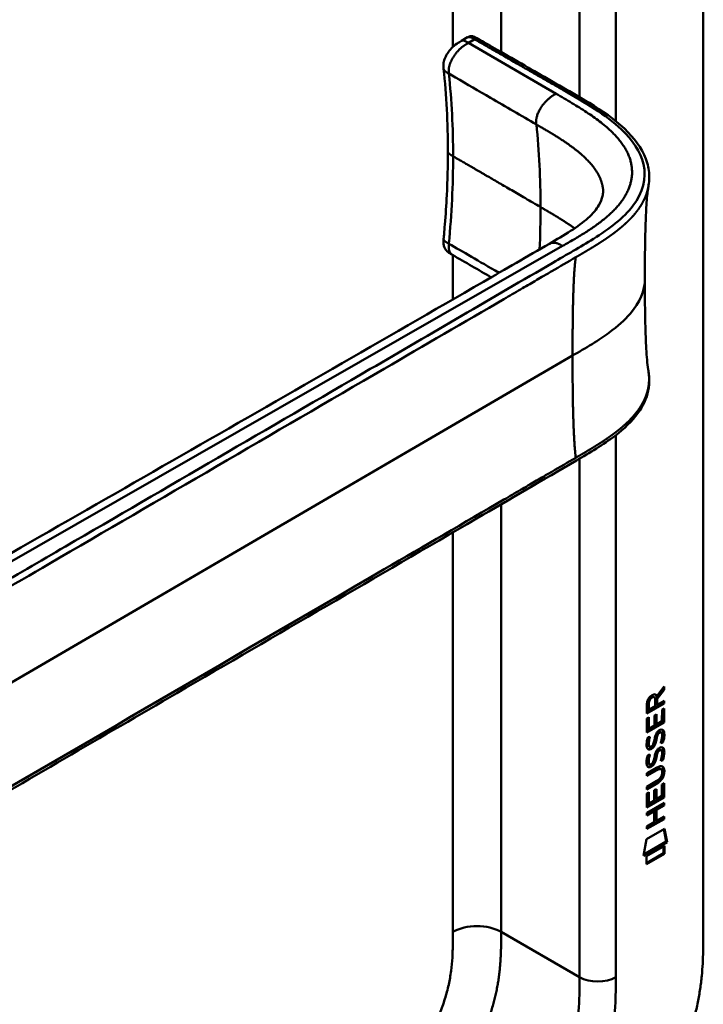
# Model space of a CAD drawing. Header units: millimetres. Extents: x 20 to 833, y 20 to 574.
# Tile 6 of 15: x 405 to 437, y 151 to 197. Entities that reach past the tile are written whole.
import ezdxf

# ---------------------------------------------------------------- set-up
doc = ezdxf.new("R2010")
doc.units = ezdxf.units.MM
doc.header["$LTSCALE"] = 2
doc.layers.add('Sichtbare Kanten(DIN)', color=7, linetype='Continuous', lineweight=50)
doc.layers.add('Sichtbare tangentiale Kanten(DIN)', color=7, linetype='Continuous', lineweight=50)

msp = doc.modelspace()

# ---------------------------------------------------------------- linework, layer by layer
at = {"layer": 'Sichtbare Kanten(DIN)'}
for p, q in [((437.082, 216.647), (437.082, 154.125)), ((425.754, 195.981), (426.036, 196.144)), ((425.754, 195.981), (425.754, 195.981)), ((424.91, 194.67), (424.91, 194.67)), ((425.111, 190.798), (425.111, 190.798)), ((425.327, 185.946), (425.327, 185.946)), ((428.313, 184.209), (428.313, 184.21)), ((434.865, 165.276), (434.908, 165.251)), ((435.203, 165.587), (434.88, 165.154)), ((434.908, 165.251), (435.246, 165.704)), ((435.246, 165.563), (434.923, 165.129)), ((435.203, 165.647), (435.203, 165.587)), ((435.203, 165.587), (435.246, 165.563)), ((435.246, 165.704), (435.246, 165.563)), ((435.203, 164.938), (434.437, 164.496)), ((435.245, 164.913), (434.437, 164.447)), ((434.437, 164.447), (434.438, 164.876)), ((434.494, 164.943), (434.493, 164.653)), ((434.536, 164.919), (434.536, 164.629)), ((434.536, 164.629), (434.824, 164.795)), ((434.738, 165.239), (434.781, 165.214)), ((434.824, 164.795), (434.824, 165.085)), ((434.88, 165.154), (434.88, 164.876)), ((434.88, 165.154), (434.923, 165.129)), ((434.88, 164.876), (434.923, 164.852)), ((434.923, 165.129), (434.923, 164.852)), ((434.923, 164.852), (435.245, 165.038)), ((435.203, 165.013), (435.203, 164.938)), ((435.203, 164.938), (435.245, 164.913)), ((435.245, 165.038), (435.245, 164.913)), ((434.493, 164.653), (434.536, 164.629)), ((434.788, 164.354), (434.887, 164.41)), ((434.788, 163.881), (434.788, 164.354)), ((434.844, 164.386), (434.844, 163.962)), ((434.887, 164.41), (434.887, 163.938)), ((435.146, 164.087), (435.147, 164.626)), ((435.147, 164.626), (435.245, 164.682)), ((435.203, 164.658), (435.202, 164.045)), ((435.245, 164.682), (435.245, 164.021)), ((434.436, 163.555), (434.437, 164.21)), ((435.202, 164.045), (434.436, 163.604)), ((435.245, 164.021), (434.436, 163.555)), ((434.437, 164.21), (434.535, 164.267)), ((434.493, 164.242), (434.492, 163.759)), ((434.535, 164.267), (434.535, 163.735)), ((434.535, 163.735), (434.788, 163.881)), ((434.844, 163.962), (434.887, 163.938)), ((434.887, 163.938), (435.146, 164.087)), ((435.202, 164.045), (435.245, 164.021)), ((434.492, 163.759), (434.535, 163.735)), ((434.908, 163.486), (434.95, 163.462)), ((434.988, 163.571), (434.985, 163.569)), ((434.988, 163.571), (435.03, 163.546)), ((435.03, 163.546), (435.027, 163.544)), ((435.068, 163.578), (435.11, 163.553)), ((434.485, 163.33), (434.581, 163.353)), ((434.498, 162.952), (434.5, 162.947)), ((434.734, 163.007), (434.737, 163.014)), ((434.842, 163.244), (434.884, 163.219)), ((434.855, 163.317), (434.898, 163.292)), ((435.147, 163.117), (435.189, 163.093)), ((434.484, 162.498), (434.58, 162.521)), ((434.526, 162.918), (434.568, 162.893)), ((434.54, 162.927), (434.542, 162.923)), ((434.855, 162.485), (434.897, 162.46)), ((434.907, 162.654), (434.95, 162.629)), ((434.987, 162.739), (434.984, 162.737)), ((434.987, 162.739), (435.03, 162.714)), ((435.03, 162.714), (435.026, 162.712)), ((435.067, 162.746), (435.109, 162.721)), ((434.497, 162.12), (434.499, 162.115)), ((434.525, 162.086), (434.567, 162.061)), ((434.54, 162.095), (434.542, 162.091)), ((434.733, 162.175), (434.736, 162.182)), ((434.841, 162.412), (434.883, 162.387)), ((435.146, 162.285), (435.188, 162.26)), ((434.435, 161.643), (434.9, 161.912)), ((434.865, 161.817), (434.435, 161.569)), ((434.907, 161.792), (434.435, 161.52)), ((434.435, 161.52), (434.435, 161.643)), ((435.059, 161.857), (435.101, 161.833)), ((435.156, 161.68), (435.156, 161.683)), ((434.858, 161.181), (434.434, 160.937)), ((434.9, 161.156), (434.434, 160.888)), ((434.435, 161.011), (434.907, 161.283)), ((435.144, 161.117), (435.243, 161.174)), ((435.144, 160.579), (435.144, 161.117)), ((435.2, 161.15), (435.2, 160.537)), ((435.243, 161.174), (435.242, 160.513)), ((434.434, 160.888), (434.435, 161.011)), ((434.434, 160.701), (434.533, 160.758)), ((434.434, 160.047), (434.434, 160.701)), ((434.49, 160.734), (434.49, 160.251)), ((434.533, 160.758), (434.533, 160.227)), ((434.786, 160.845), (434.884, 160.902)), ((434.786, 160.373), (434.786, 160.845)), ((434.842, 160.878), (434.842, 160.454)), ((434.884, 160.902), (434.884, 160.429)), ((434.433, 159.787), (435.242, 160.253)), ((435.2, 160.537), (434.434, 160.096)), ((435.242, 160.513), (434.434, 160.047)), ((434.49, 160.251), (434.533, 160.227)), ((434.533, 160.227), (434.786, 160.373)), ((434.842, 160.454), (434.884, 160.429)), ((434.884, 160.429), (435.144, 160.579)), ((435.199, 160.229), (435.199, 160.155)), ((435.2, 160.537), (435.242, 160.513)), ((435.242, 160.253), (435.242, 160.13)), ((434.742, 159.891), (434.433, 159.713)), ((434.785, 159.867), (434.433, 159.664)), ((434.433, 159.664), (434.433, 159.787)), ((434.742, 159.891), (434.785, 159.867)), ((434.784, 159.358), (434.785, 159.867)), ((435.199, 160.155), (434.843, 159.949)), ((434.843, 159.949), (434.843, 159.44)), ((434.843, 159.949), (434.886, 159.925)), ((434.886, 159.925), (434.885, 159.416)), ((435.242, 160.13), (434.886, 159.925)), ((435.199, 160.155), (435.242, 160.13)), ((435.199, 159.522), (434.433, 159.081)), ((435.241, 159.498), (434.433, 159.032)), ((434.433, 159.155), (434.784, 159.358)), ((434.843, 159.44), (434.885, 159.416)), ((434.885, 159.416), (435.241, 159.621)), ((435.199, 159.597), (435.199, 159.522)), ((435.199, 159.522), (435.241, 159.498)), ((435.241, 159.621), (435.241, 159.498)), ((434.412, 158.548), (435.263, 159.039)), ((434.433, 159.032), (434.433, 159.155)), ((435.229, 159.019), (435.348, 158.44)), ((435.263, 159.039), (435.39, 158.415)), ((434.283, 157.777), (434.412, 158.548)), ((435.39, 158.415), (434.283, 157.777)), ((435.348, 158.44), (434.292, 157.831)), ((435.348, 158.44), (435.39, 158.415)), ((435.218, 157.899), (434.412, 157.434)), ((435.26, 157.874), (434.412, 157.385)), ((434.413, 157.759), (435.26, 158.247)), ((435.218, 158.223), (435.218, 157.899)), ((435.218, 157.899), (435.26, 157.874)), ((435.26, 158.247), (435.26, 157.874)), ((434.412, 157.385), (434.413, 157.759))]:
    msp.add_line(p, q, dxfattribs=at)
for centre, major_axis, ratio, start_param, end_param in [((434.475, 164.605), (-0.368, -0.732), 0.34929, 2.798951, 3.629759), ((434.433, 164.63), (-0.368, -0.732), 0.34929, 2.798951, 3.03581), ((434.827, 164.883), (-0.175, 0.346), 0.819444, 0.044165, 1.01691), ((434.869, 164.859), (-0.175, 0.346), 0.819444, 0.044165, 1.01691), ((434.801, 162.912), (-0.258, -0.67), 0.280159, 3.097672, 3.459563), ((434.844, 162.888), (-0.258, -0.67), 0.280159, 2.938175, 3.459563), ((434.856, 164.175), (-0.327, -1.256), 0.153171, 6.026615, 6.087575), ((434.709, 163.333), (-0.178, -0.418), 0.325758, 6.002571, 6.243644), ((434.898, 164.15), (-0.327, -1.256), 0.153171, 6.026615, 6.087575), ((434.717, 163.006), (-0.0284, -0.0613), 0.214041, 1.386578, 1.694656), ((434.751, 163.308), (-0.178, -0.418), 0.325758, 6.002571, 6.462865), ((434.801, 162.081), (0.258, 0.669), 0.280374, 6.239236, 6.601395), ((434.844, 162.056), (0.258, 0.669), 0.280374, 6.079702, 6.601395), ((434.88, 163.437), (0.352, 1.35), 0.146604, 2.895407, 2.954548), ((434.71, 162.505), (0.18, 0.422), 0.324198, 2.862775, 3.102561), ((434.922, 163.413), (0.352, 1.35), 0.146604, 2.895407, 2.954548), ((434.753, 162.481), (0.18, 0.422), 0.324198, 2.862775, 3.320606), ((434.717, 162.174), (0.0284, 0.0613), 0.214041, 4.52817, 4.836248), ((433.82, 159.761), (1.355, 2.199), 0.216474, 5.945573, 6.664037), ((433.778, 162.087), (1.388, -0.568), 0.642788, 5.820817, 6.539156), ((433.821, 162.063), (1.388, -0.568), 0.642788, 5.820817, 6.539156), ((428.528, 164.332), (6.595, -2.821), 0.235363, 6.108423, 6.383356), ((433.777, 159.786), (1.355, 2.199), 0.216474, 5.945573, 6.245566)]:
    msp.add_ellipse(centre, major_axis=major_axis, ratio=ratio, start_param=start_param, end_param=end_param, dxfattribs=at)
for points, knots in [([(379.241, 196.106), (380.184, 196.65), (381.127, 197.194), (383.201, 198.392), (384.333, 199.045), (386.822, 200.482), (388.179, 201.266), (391.166, 202.99), (392.795, 203.931), (396.379, 206), (398.335, 207.129), (402.636, 209.612), (404.982, 210.967), (410.143, 213.947), (412.958, 215.572), (417.259, 218.055), (418.746, 218.913), (420.232, 219.772)], [0.000002, 0.000002, 0.000002, 0.000002, 1, 1, 2.2, 2.2, 3.64, 3.64, 5.368, 5.368, 7.4416, 7.4416, 9.92992, 9.92992, 12.915904, 12.915904, 14.492315, 14.492315, 14.492315, 14.492315]), ([(426.04, 196.146), (426.05, 196.152), (426.062, 196.159), (426.088, 196.172), (426.103, 196.179), (426.133, 196.19), (426.149, 196.195), (426.18, 196.201), (426.196, 196.202), (426.23, 196.202), (426.247, 196.2), (426.29, 196.191), (426.315, 196.183), (426.383, 196.156), (426.426, 196.132), (426.578, 196.043), (426.684, 195.983), (427.07, 195.763), (427.345, 195.602), (428.45, 194.971), (429.279, 194.493), (431.357, 193.304), (432.676, 192.591), (433.983, 191.258), (434.308, 190.769), (434.524, 190.02), (434.556, 189.78), (434.546, 189.43), (434.537, 189.33), (434.517, 189.203), (434.515, 189.192), (434.512, 189.176), (434.512, 189.172), (434.51, 189.165), (434.51, 189.161), (434.509, 189.156), (434.508, 189.154), (434.508, 189.151), (434.508, 189.15), (434.507, 189.149), (434.507, 189.148), (434.507, 189.147), (434.507, 189.147), (434.507, 189.146), (434.507, 189.145), (434.507, 189.145), (434.507, 189.145), (434.507, 189.145)], [0.000843, 0.000843, 0.000843, 0.000843, 0.012002, 0.012002, 0.024086, 0.024086, 0.036304, 0.036304, 0.04868, 0.04868, 0.063766, 0.063766, 0.086736, 0.086736, 0.130268, 0.130268, 0.24534, 0.24534, 0.53744, 0.53744, 1.413741, 1.413741, 2.732266, 2.732266, 3.383583, 3.383583, 3.678745, 3.678745, 3.79819, 3.79819, 3.809282, 3.809282, 3.813105, 3.813105, 3.815784, 3.815784, 3.817258, 3.817258, 3.818042, 3.818042, 3.818425, 3.818425, 3.819027, 3.819027, 3.819626, 3.819626, 3.819766, 3.819766, 3.819766, 3.819766]), ([(424.91, 194.67), (424.906, 194.706), (424.902, 194.747), (424.9, 194.843), (424.903, 194.899), (424.925, 195.03), (424.949, 195.107), (425.013, 195.258), (425.054, 195.333), (425.155, 195.485), (425.218, 195.561), (425.363, 195.714), (425.451, 195.788), (425.612, 195.9), (425.687, 195.942), (425.754, 195.981)], [0, 0, 0, 0, 0.0359077, 0.0359077, 0.0808895, 0.0808895, 0.1413907, 0.1413907, 0.2046198, 0.2046198, 0.2783665, 0.2783665, 0.3691868, 0.3691868, 0.4424007, 0.4424007, 0.4424007, 0.4424007]), ([(424.91, 186.695), (424.911, 186.712), (424.913, 186.73), (424.919, 186.799), (424.924, 186.85), (424.943, 187.057), (424.956, 187.211), (425.006, 187.826), (425.036, 188.285), (425.093, 189.435), (425.111, 190.122), (425.111, 190.798)], [0, 0, 0, 0, 0.01508, 0.01508, 0.060317, 0.060317, 0.196032, 0.196032, 0.603239, 0.603239, 1.22638, 1.22638, 1.22638, 1.22638]), ([(429.87, 186.47), (430.552, 186.865), (431.226, 187.267), (431.903, 187.875), (432.075, 188.077), (432.272, 188.42), (432.328, 188.563), (432.373, 188.777), (432.382, 188.849), (432.385, 188.952), (432.385, 188.986), (432.382, 189.032), (432.381, 189.046), (432.379, 189.064), (432.378, 189.069), (432.378, 189.074), (432.378, 189.075), (432.378, 189.075)], [0.000047, 0.000047, 0.000047, 0.000047, 0.726132, 0.726132, 1.094003, 1.094003, 1.349296, 1.349296, 1.479575, 1.479575, 1.54524, 1.54524, 1.578485, 1.578485, 1.595558, 1.595558, 1.603306, 1.603306, 1.603306, 1.603306]), ([(434.507, 189.145), (434.496, 189.087), (434.484, 189.003), (434.458, 188.789), (434.445, 188.651), (434.411, 188.215), (434.395, 187.895), (434.35, 186.682), (434.342, 185.749), (434.342, 184.824)], [0, 0, 0, 0, 0.124269, 0.124269, 0.280476, 0.280476, 0.595236, 0.595236, 1.460829, 1.460829, 1.460829, 1.460829]), ([(425.326, 185.944), (425.308, 185.955), (425.287, 185.966), (425.243, 185.992), (425.22, 186.006), (425.172, 186.037), (425.147, 186.055), (425.093, 186.098), (425.066, 186.123), (425.012, 186.183), (424.987, 186.219), (424.942, 186.303), (424.925, 186.352), (424.902, 186.463), (424.899, 186.527), (424.903, 186.626), (424.907, 186.661), (424.91, 186.695)], [0, 0, 0, 0, 0.0211447, 0.0211447, 0.0416819, 0.0416819, 0.0646787, 0.0646787, 0.0929056, 0.0929056, 0.1280334, 0.1280334, 0.1708261, 0.1708261, 0.2232514, 0.2232514, 0.2531817, 0.2531817, 0.2531817, 0.2531817]), ([(398.432, 168.408), (407.9, 173.83), (417.367, 179.251), (427.807, 185.277), (428.839, 185.874), (429.87, 186.47)], [0, 0, 0, 0, 10.000028, 10.000028, 11.098058, 11.098058, 11.098058, 11.098058]), ([(434.342, 184.824), (434.342, 184.052), (434.348, 183.278), (434.379, 182.144), (434.393, 181.768), (434.426, 181.234), (434.439, 181.06), (434.471, 180.739), (434.491, 180.59), (434.506, 180.502)], [0, 0, 0, 0, 0.721466, 0.721466, 1.084261, 1.084261, 1.269024, 1.269024, 1.460513, 1.460513, 1.460513, 1.460513]), ([(434.506, 180.502), (434.506, 180.502), (434.507, 180.501), (434.507, 180.5), (434.507, 180.5), (434.507, 180.499), (434.507, 180.498), (434.507, 180.497), (434.507, 180.496), (434.508, 180.494), (434.508, 180.494), (434.508, 180.491), (434.509, 180.49), (434.509, 180.486), (434.51, 180.484), (434.511, 180.477), (434.512, 180.473), (434.514, 180.459), (434.515, 180.45), (434.521, 180.415), (434.525, 180.391), (434.537, 180.296), (434.544, 180.229), (434.557, 179.962), (434.542, 179.77), (434.427, 179.21), (434.257, 178.851), (433.739, 178.141), (433.368, 177.789), (432.4, 177.05), (431.766, 176.677), (429.573, 175.398), (428.011, 174.49), (421.77, 170.856), (417.088, 168.13), (408.896, 163.359), (405.385, 161.314), (399.24, 157.736), (396.676, 156.165), (393.114, 154.212), (392.204, 153.768), (390.672, 153.266), (390.106, 153.112), (389.224, 153.042), (388.91, 153.049), (388.446, 153.128), (388.288, 153.168), (388.056, 153.249), (387.979, 153.28), (387.863, 153.333), (387.825, 153.352), (387.767, 153.382), (387.747, 153.393), (387.717, 153.409), (387.707, 153.415), (387.691, 153.424), (387.686, 153.427), (387.678, 153.432), (387.675, 153.433), (387.67, 153.436), (387.669, 153.437), (387.666, 153.438), (387.665, 153.439), (387.663, 153.44)], [0, 0, 0, 0, 0.000812, 0.000812, 0.001159, 0.001159, 0.001709, 0.001709, 0.00226, 0.00226, 0.00297, 0.00297, 0.004051, 0.004051, 0.005946, 0.005946, 0.009784, 0.009784, 0.018899, 0.018899, 0.044942, 0.044942, 0.123041, 0.123041, 0.357876, 0.357876, 0.819393, 0.819393, 1.341428, 1.341428, 2.016287, 2.016287, 3.678544, 3.678544, 8.665313, 8.665313, 12.40539, 12.40539, 15.210451, 15.210451, 16.085372, 16.085372, 16.55485, 16.55485, 16.809473, 16.809473, 16.944798, 16.944798, 17.014076, 17.014076, 17.049094, 17.049094, 17.066817, 17.066817, 17.075861, 17.075861, 17.080537, 17.080537, 17.082986, 17.082986, 17.084274, 17.084274, 17.085621, 17.085621, 17.085621, 17.085621]), ([(435.059, 161.857), (435.056, 161.858), (435.054, 161.86), (435.034, 161.869), (435.014, 161.87), (434.952, 161.862), (434.907, 161.842), (434.865, 161.817)], [0.06065051, 0.06065051, 0.06065051, 0.06065051, 0.06439039, 0.06439039, 0.08887549, 0.08887549, 0.13413559, 0.13413559, 0.13413559, 0.13413559]), ([(435.156, 161.683), (435.156, 161.698), (435.155, 161.713), (435.151, 161.755), (435.144, 161.78), (435.123, 161.817), (435.11, 161.829), (435.076, 161.844), (435.056, 161.846), (434.995, 161.837), (434.95, 161.817), (434.907, 161.792)], [0, 0, 0, 0, 0.0140042, 0.0140042, 0.0408947, 0.0408947, 0.0643904, 0.0643904, 0.0888755, 0.0888755, 0.1341356, 0.1341356, 0.1341356, 0.1341356]), ([(429.434, 140.962), (429.6, 141.059), (429.933, 141.255), (430.355, 141.519), (430.778, 141.802), (431.119, 142.043), (431.544, 142.368), (431.883, 142.646), (432.305, 143.018), (432.638, 143.336), (433.049, 143.756), (433.371, 144.11), (433.762, 144.574), (434.066, 144.961), (434.432, 145.463), (434.712, 145.877), (435.044, 146.407), (435.294, 146.84), (435.586, 147.389), (435.802, 147.832), (436.049, 148.389), (436.227, 148.836), (436.424, 149.391), (436.562, 149.831), (436.709, 150.375), (436.807, 150.803), (436.906, 151.329), (436.966, 151.74), (437.022, 152.242), (437.051, 152.634), (437.073, 153.112), (437.082, 153.58), (437.082, 153.944), (437.082, 154.125)], [0.0000069, 0.0000069, 0.0000069, 0.0000069, 0.0407043, 0.0814017, 0.1017504, 0.1424478, 0.1627965, 0.203494, 0.2238427, 0.2645401, 0.2848888, 0.3255862, 0.3459349, 0.3866323, 0.406981, 0.4476784, 0.4680271, 0.5087246, 0.5290733, 0.5697707, 0.5901194, 0.6308168, 0.6511655, 0.6918629, 0.7122116, 0.752909, 0.7732577, 0.8139552, 0.8343039, 0.8750013, 0.89535, 0.9360474, 0.9767448, 0.9767448, 0.9767448, 0.9767448])]:
    msp.add_open_spline(points, degree=3, knots=knots, dxfattribs=at)
for points in [[(426.036, 196.144), (426.036, 196.144), (426.037, 196.144), (426.037, 196.145)], [(425.111, 190.799), (425.111, 192.13), (425.036, 193.444), (424.91, 194.67)], [(427.139, 184.892), (426.536, 185.243), (425.931, 185.594), (425.326, 185.944)], [(434.438, 164.876), (434.442, 165.023), (434.507, 165.212), (434.681, 165.312)], [(434.738, 165.239), (434.717, 165.251), (434.685, 165.249), (434.639, 165.223)], [(434.824, 165.085), (434.824, 165.174), (434.799, 165.266), (434.682, 165.198)], [(434.788, 163.213), (434.812, 163.347), (434.841, 163.433), (434.881, 163.511)], [(434.908, 163.486), (434.888, 163.446), (434.871, 163.39), (434.855, 163.317)], [(434.881, 163.511), (434.907, 163.562), (434.944, 163.607), (434.995, 163.644)], [(434.95, 163.462), (434.93, 163.421), (434.913, 163.366), (434.898, 163.292)], [(434.985, 163.569), (434.95, 163.549), (434.929, 163.526), (434.908, 163.486)], [(435.027, 163.544), (434.993, 163.524), (434.971, 163.501), (434.95, 163.462)], [(434.995, 163.644), (435.076, 163.703), (435.156, 163.717), (435.211, 163.645)], [(435.145, 163.271), (435.165, 163.392), (435.165, 163.482), (435.135, 163.529)], [(435.15, 163.689), (435.156, 163.684), (435.162, 163.677), (435.168, 163.669)], [(435.168, 163.669), (435.199, 163.628), (435.214, 163.566), (435.214, 163.478)], [(435.214, 163.478), (435.214, 163.45), (435.212, 163.421), (435.21, 163.388)], [(435.211, 163.645), (435.242, 163.604), (435.257, 163.541), (435.257, 163.453)], [(435.257, 163.453), (435.257, 163.425), (435.255, 163.396), (435.253, 163.364)], [(434.45, 162.827), (434.424, 162.891), (434.416, 162.963), (434.428, 163.077)], [(434.428, 163.077), (434.433, 163.125), (434.445, 163.199), (434.465, 163.267)], [(434.465, 163.267), (434.47, 163.287), (434.485, 163.33), (434.485, 163.33)], [(434.494, 163.2), (434.476, 163.107), (434.475, 163.033), (434.491, 162.972)], [(434.529, 163.341), (434.518, 163.299), (434.501, 163.234), (434.494, 163.2)], [(434.537, 163.176), (434.519, 163.083), (434.517, 163.009), (434.533, 162.948)], [(434.581, 163.353), (434.581, 163.353), (434.547, 163.227), (434.537, 163.176)], [(434.6, 162.887), (434.642, 162.891), (434.695, 162.934), (434.725, 162.988)], [(434.787, 163.035), (434.754, 162.948), (434.699, 162.864), (434.609, 162.814)], [(434.829, 163.011), (434.797, 162.923), (434.742, 162.84), (434.652, 162.789)], [(434.737, 163.014), (434.756, 163.061), (434.772, 163.124), (434.788, 163.213)], [(434.842, 163.244), (434.826, 163.157), (434.808, 163.093), (434.787, 163.035)], [(434.884, 163.219), (434.869, 163.132), (434.851, 163.068), (434.829, 163.011)], [(434.855, 163.317), (434.853, 163.306), (434.842, 163.245), (434.842, 163.244)], [(434.898, 163.292), (434.896, 163.281), (434.884, 163.22), (434.884, 163.219)], [(435.085, 163.061), (435.085, 163.061), (435.128, 163.169), (435.145, 163.271)], [(435.189, 163.093), (435.183, 163.091), (435.085, 163.061), (435.085, 163.061)], [(435.147, 163.117), (435.144, 163.116), (435.123, 163.11), (435.1, 163.103)], [(435.21, 163.388), (435.202, 163.275), (435.157, 163.142), (435.147, 163.117)], [(435.253, 163.364), (435.244, 163.251), (435.199, 163.117), (435.189, 163.093)], [(434.608, 162.768), (434.545, 162.742), (434.48, 162.752), (434.45, 162.827)], [(434.464, 162.435), (434.47, 162.455), (434.484, 162.498), (434.484, 162.498)], [(434.566, 162.793), (434.535, 162.78), (434.505, 162.776), (434.478, 162.783)], [(434.528, 162.508), (434.517, 162.467), (434.5, 162.402), (434.494, 162.368)], [(434.58, 162.521), (434.58, 162.521), (434.546, 162.395), (434.536, 162.344)], [(434.609, 162.814), (434.581, 162.798), (434.575, 162.796), (434.566, 162.793)], [(434.652, 162.789), (434.623, 162.773), (434.617, 162.772), (434.608, 162.768)], [(434.787, 162.381), (434.811, 162.515), (434.84, 162.601), (434.88, 162.678)], [(434.855, 162.485), (434.853, 162.474), (434.841, 162.413), (434.841, 162.412)], [(434.907, 162.654), (434.887, 162.613), (434.87, 162.558), (434.855, 162.485)], [(434.88, 162.678), (434.906, 162.73), (434.943, 162.775), (434.994, 162.812)], [(434.95, 162.629), (434.93, 162.589), (434.913, 162.534), (434.897, 162.46)], [(434.984, 162.737), (434.95, 162.717), (434.928, 162.694), (434.907, 162.654)], [(435.026, 162.712), (434.992, 162.692), (434.971, 162.669), (434.95, 162.629)], [(434.994, 162.812), (435.075, 162.871), (435.155, 162.885), (435.21, 162.813)], [(435.145, 162.439), (435.164, 162.56), (435.164, 162.65), (435.134, 162.697)], [(435.21, 162.556), (435.201, 162.443), (435.156, 162.31), (435.146, 162.285)], [(435.15, 162.857), (435.156, 162.851), (435.162, 162.845), (435.168, 162.837)], [(435.168, 162.837), (435.199, 162.796), (435.214, 162.734), (435.214, 162.646)], [(435.252, 162.532), (435.243, 162.419), (435.199, 162.285), (435.188, 162.26)], [(435.21, 162.813), (435.241, 162.772), (435.256, 162.709), (435.256, 162.621)], [(435.214, 162.646), (435.214, 162.618), (435.212, 162.589), (435.21, 162.556)], [(435.256, 162.621), (435.256, 162.593), (435.254, 162.564), (435.252, 162.532)], [(434.449, 161.995), (434.424, 162.059), (434.416, 162.13), (434.427, 162.245)], [(434.427, 162.245), (434.432, 162.293), (434.444, 162.367), (434.464, 162.435)], [(434.494, 162.368), (434.476, 162.275), (434.474, 162.201), (434.49, 162.14)], [(434.536, 162.344), (434.518, 162.251), (434.516, 162.177), (434.533, 162.116)], [(434.6, 162.055), (434.641, 162.059), (434.695, 162.102), (434.724, 162.156)], [(434.786, 162.203), (434.754, 162.116), (434.699, 162.032), (434.609, 161.982)], [(434.829, 162.179), (434.796, 162.091), (434.741, 162.008), (434.651, 161.957)], [(434.736, 162.182), (434.756, 162.229), (434.772, 162.292), (434.787, 162.381)], [(434.841, 162.412), (434.826, 162.325), (434.808, 162.261), (434.786, 162.203)], [(434.883, 162.387), (434.868, 162.3), (434.85, 162.236), (434.829, 162.179)], [(434.897, 162.46), (434.895, 162.449), (434.884, 162.388), (434.883, 162.387)], [(435.084, 162.229), (435.084, 162.229), (435.128, 162.337), (435.145, 162.439)], [(435.188, 162.26), (435.183, 162.259), (435.084, 162.229), (435.084, 162.229)], [(435.146, 162.285), (435.143, 162.284), (435.122, 162.278), (435.1, 162.271)], [(434.608, 161.936), (434.544, 161.91), (434.479, 161.92), (434.449, 161.995)], [(434.565, 161.961), (434.535, 161.948), (434.504, 161.944), (434.477, 161.951)], [(434.609, 161.982), (434.58, 161.966), (434.574, 161.964), (434.565, 161.961)], [(434.651, 161.957), (434.623, 161.941), (434.617, 161.94), (434.608, 161.936)]]:
    msp.add_open_spline(points, degree=3, dxfattribs=at)
msp.add_rational_spline([(434.506, 180.502), (434.506, 180.502), (434.506, 180.502), (434.506, 180.502)], [0.999508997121, 0.999509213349, 0.999509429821, 0.999509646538], degree=3, dxfattribs=at)
at = {"layer": 'Sichtbare tangentiale Kanten(DIN)'}
for p, q in [((425.344, 195.69), (425.344, 216.075)), ((427.607, 195.452), (427.607, 216.075)), ((431.284, 193.344), (431.284, 213.952)), ((432.981, 213.952), (432.981, 192.211)), ((426.368, 196.052), (426.077, 195.884)), ((426.077, 195.884), (430.179, 193.501)), ((425.157, 194.441), (425.157, 194.439)), ((425.344, 190.573), (425.344, 190.573)), ((432.981, 187.436), (432.981, 187.436)), ((431.778, 186.604), (431.778, 186.604)), ((430.486, 186.364), (398.958, 168.321)), ((425.157, 186.468), (425.157, 186.47)), ((430.487, 186.365), (430.486, 186.364)), ((425.344, 183.856), (425.344, 185.934)), ((428.678, 184.422), (428.678, 184.422)), ((395.053, 160.317), (430.953, 181.222)), ((432.981, 177.494), (432.981, 152.084)), ((431.284, 152.084), (431.284, 176.396)), ((427.607, 174.399), (427.607, 174.399)), ((427.607, 154.207), (427.607, 174.255)), ((425.344, 173.081), (425.344, 173.081)), ((425.344, 154.207), (425.344, 172.937)), ((434.494, 164.943), (434.536, 164.919)), ((434.639, 165.223), (434.682, 165.198)), ((434.985, 163.569), (435.027, 163.544)), ((435.168, 163.669), (435.211, 163.645)), ((435.214, 163.478), (435.257, 163.453)), ((434.491, 162.972), (434.533, 162.948)), ((434.494, 163.2), (434.537, 163.176)), ((434.498, 162.952), (434.54, 162.927)), ((434.5, 162.947), (434.542, 162.923)), ((434.787, 163.035), (434.829, 163.011)), ((435.21, 163.388), (435.253, 163.364)), ((434.566, 162.793), (434.608, 162.768)), ((434.609, 162.814), (434.652, 162.789)), ((434.984, 162.737), (435.026, 162.712)), ((435.168, 162.837), (435.21, 162.813)), ((435.21, 162.556), (435.252, 162.532)), ((435.214, 162.646), (435.256, 162.621)), ((434.49, 162.14), (434.533, 162.116)), ((434.494, 162.368), (434.536, 162.344)), ((434.497, 162.12), (434.54, 162.095)), ((434.499, 162.115), (434.542, 162.091)), ((434.786, 162.203), (434.829, 162.179)), ((434.565, 161.961), (434.608, 161.936)), ((434.609, 161.982), (434.651, 161.957)), ((434.865, 161.817), (434.907, 161.792)), ((435.213, 161.763), (435.256, 161.739)), ((434.858, 161.181), (434.9, 161.156)), ((427.607, 154.207), (431.284, 152.084))]:
    msp.add_line(p, q, dxfattribs=at)
for major_axis, start_param, end_param in [((21.528, 37.287), 5.497784, 5.611427), ((-21.528, -37.287), 2.300587, 2.356191)]:
    msp.add_ellipse((399.01, 170.606), major_axis=major_axis, ratio=0.57735, start_param=start_param, end_param=end_param, dxfattribs=at)
for points, degree, knots in [([(426.037, 196.145), (426.038, 196.145), (426.039, 196.145), (426.086, 196.17), (426.146, 196.159), (426.262, 196.113), (426.316, 196.082), (426.368, 196.052)], 3, [0.1123448, 0.1123448, 0.1123448, 0.1123448, 0.1133897, 0.1133897, 0.1721179, 0.1721179, 0.228328, 0.228328, 0.228328, 0.228328]), ([(426.368, 196.052), (426.37, 196.051), (426.372, 196.049), (426.375, 196.048), (426.46, 195.999), (426.543, 195.951), (426.626, 195.903), (426.709, 195.856), (426.791, 195.808), (426.873, 195.761), (426.955, 195.713), (427.039, 195.666), (427.123, 195.617), (427.207, 195.569), (427.292, 195.52), (427.38, 195.469), (427.424, 195.444), (427.468, 195.419), (427.512, 195.394), (427.557, 195.368), (427.602, 195.342), (427.647, 195.316), (427.737, 195.264), (427.829, 195.211), (427.922, 195.158), (428.015, 195.105), (428.107, 195.052), (428.199, 194.999), (428.292, 194.946), (428.383, 194.894), (428.473, 194.842), (428.564, 194.79), (428.652, 194.74), (428.739, 194.69), (428.827, 194.64), (428.912, 194.591), (428.997, 194.542), (429.082, 194.493), (429.166, 194.445), (429.249, 194.398), (429.333, 194.35), (429.416, 194.302), (429.5, 194.254), (429.583, 194.206), (429.667, 194.158), (429.751, 194.11), (429.835, 194.062), (429.92, 194.014), (430.005, 193.965), (430.091, 193.916), (430.176, 193.867), (430.262, 193.818), (430.348, 193.769), (430.435, 193.719), (430.521, 193.67), (431.538, 193.088), (432.51, 192.527), (433.248, 191.822), (433.763, 191.332), (434.145, 190.769), (434.277, 190.2), (434.432, 189.531), (434.253, 188.86), (433.784, 188.244), (433.346, 187.67), (432.674, 187.163), (431.93, 186.698), (431.319, 186.316), (430.668, 185.95), (430.029, 185.578), (427.184, 183.92), (424.325, 182.256), (421.474, 180.596), (416.712, 177.823), (411.946, 175.047), (407.182, 172.273), (404.801, 170.887), (402.418, 169.499), (400.036, 168.112), (398.845, 167.419), (397.655, 166.725), (396.464, 166.032), (395.713, 165.595), (394.967, 165.152), (394.21, 164.724), (393.766, 164.473), (393.317, 164.231), (392.842, 164), (392.73, 163.947), (392.619, 163.894), (392.502, 163.84)], 3, [0, 0, 0, 0, 0.002518, 0.002518, 0.002518, 0.094944, 0.094944, 0.094944, 0.18737, 0.18737, 0.18737, 0.279796, 0.279796, 0.279796, 0.372222, 0.372222, 0.372222, 0.418434, 0.418434, 0.418434, 0.464647, 0.464647, 0.464647, 0.557073, 0.557073, 0.557073, 0.649499, 0.649499, 0.649499, 0.741925, 0.741925, 0.741925, 0.834351, 0.834351, 0.834351, 0.926776, 0.926776, 0.926776, 1.019202, 1.019202, 1.019202, 1.111628, 1.111628, 1.111628, 1.204054, 1.204054, 1.204054, 1.29648, 1.29648, 1.29648, 1.388905, 1.388905, 1.388905, 1.481331, 1.481331, 1.481331, 2.571552, 2.571552, 2.571552, 3.331424, 3.331424, 3.331424, 4.2235, 4.2235, 4.2235, 5.055186, 5.055186, 5.055186, 5.737675, 5.737675, 5.737675, 8.775646, 8.775646, 8.775646, 13.850256, 13.850256, 13.850256, 16.38756, 16.38756, 16.38756, 17.656213, 17.656213, 17.656213, 18.455338, 18.455338, 18.455338, 18.924865, 18.924865, 18.924865, 19.034762, 19.034762, 19.034762, 19.034762]), ([(425.157, 194.441), (425.153, 194.481), (425.146, 194.556), (425.144, 194.674), (425.176, 194.843), (425.327, 195.203), (425.556, 195.514), (425.779, 195.712), (425.943, 195.807), (426.077, 195.884)], 5, [0, 0, 0, 0, 0, 0, 0.166667, 0.305556, 0.444444, 0.537037, 1, 1, 1, 1, 1, 1]), ([(429.258, 192.057), (428.552, 192.468), (427.822, 192.893), (427.111, 193.307), (426.55, 193.633), (426.011, 193.947), (425.464, 194.263), (425.362, 194.322), (425.261, 194.381), (425.157, 194.441)], 3, [0, 0, 0, 0, 0.516956, 0.516956, 0.516956, 0.924613, 0.924613, 0.924613, 1, 1, 1, 1]), ([(425.157, 194.439), (425.158, 194.436), (425.158, 194.436), (425.158, 194.435), (425.288, 193.189), (425.354, 191.897), (425.354, 190.568)], 3, [-3.015859, -3.015859, -3.015859, -3.015859, -3.014661, -3.014661, -3.014661, -1.789448, -1.789448, -1.789448, -1.789448]), ([(425.157, 186.47), (425.158, 186.472), (425.158, 186.472), (425.158, 186.474), (425.288, 187.87), (425.354, 189.238), (425.354, 190.567)], 3, [-3.015859, -3.015859, -3.015859, -3.015859, -3.014661, -3.014661, -3.014661, -1.789448, -1.789448, -1.789448, -1.789448]), ([(425.157, 186.468), (425.145, 186.321), (425.143, 186.171), (425.207, 186.063), (425.236, 186.014), (425.277, 185.974), (425.327, 185.946)], 3, [0, 0, 0, 0, 0.3185363, 0.3185363, 0.3185363, 0.4627076, 0.4627076, 0.4627076, 0.4627076]), ([(431.105, 185.835), (430.731, 185.617), (430.357, 185.399), (429.983, 185.181), (429.828, 185.091), (429.673, 185.001), (429.518, 184.911), (429.299, 184.784), (429.081, 184.656), (428.862, 184.529), (428.746, 184.461), (428.63, 184.394), (428.514, 184.327), (428.256, 184.176), (427.998, 184.026), (427.739, 183.875), (425.87, 182.786), (424, 181.697), (422.13, 180.609)], 3, [0, 0, 0, 0, 0.398413, 0.398413, 0.398413, 0.557467, 0.557467, 0.557467, 0.796366, 0.796366, 0.796366, 0.913432, 0.913432, 0.913432, 1.194862, 1.194862, 1.194862, 3.186788, 3.186788, 3.186788, 3.186788]), ([(430.953, 181.222), (431.255, 181.398), (431.557, 181.573), (431.868, 181.766), (432.18, 181.959), (432.442, 182.135), (432.658, 182.293), (433.089, 182.608), (433.398, 182.889), (433.647, 183.177), (434.112, 183.713), (434.344, 184.266), (434.345, 184.823)], 3, [0, 0, 0, 0, 0.240648, 0.240648, 0.240648, 0.481295, 0.481295, 0.481295, 0.96259, 0.96259, 0.96259, 1.859268, 1.859268, 1.859268, 1.859268]), ([(422.13, 180.609), (416.897, 177.562), (411.661, 174.512), (406.429, 171.466), (403.012, 169.476), (399.594, 167.486), (396.177, 165.496), (395.853, 165.307), (395.529, 165.118), (395.204, 164.929)], 3, [3.186788, 3.186788, 3.186788, 3.186788, 8.760538, 8.760538, 8.760538, 12.401919, 12.401919, 12.401919, 12.747463, 12.747463, 12.747463, 12.747463]), ([(431.105, 176.436), (430.731, 176.218), (430.357, 176), (429.983, 175.782), (429.827, 175.692), (429.672, 175.601), (429.516, 175.511), (429.298, 175.384), (429.08, 175.257), (428.862, 175.13), (428.746, 175.062), (428.63, 174.994), (428.513, 174.927), (428.255, 174.777), (427.997, 174.626), (427.739, 174.476), (425.87, 173.387), (424, 172.298), (422.13, 171.209)], 3, [0, 0, 0, 0, 0.398412, 0.398412, 0.398412, 0.558361, 0.558361, 0.558361, 0.796365, 0.796365, 0.796365, 0.913785, 0.913785, 0.913785, 1.19486, 1.19486, 1.19486, 3.18679, 3.18679, 3.18679, 3.18679]), ([(422.13, 171.209), (414.65, 166.854), (407.171, 162.499), (399.692, 158.143), (399.303, 157.917), (398.915, 157.691), (398.527, 157.465), (398.168, 157.256), (397.808, 157.046), (397.448, 156.837), (396.7, 156.401), (395.952, 155.966), (395.204, 155.53)], 3, [3.18679, 3.18679, 3.18679, 3.18679, 11.154099, 11.154099, 11.154099, 11.571149, 11.571149, 11.571149, 11.950756, 11.950756, 11.950756, 12.747463, 12.747463, 12.747463, 12.747463]), ([(420.101, 145.535), (420.147, 145.561), (420.193, 145.588), (420.24, 145.615), (420.365, 145.687), (420.49, 145.76), (420.615, 145.834), (420.658, 145.86), (420.701, 145.886), (420.744, 145.912), (420.766, 145.925), (420.787, 145.938), (420.809, 145.951), (420.83, 145.964), (420.852, 145.977), (420.874, 145.991), (420.962, 146.045), (421.045, 146.097), (421.132, 146.153), (421.134, 146.154), (421.136, 146.156), (421.138, 146.157), (421.313, 146.27), (421.479, 146.383), (421.647, 146.504), (421.649, 146.506), (421.652, 146.508), (421.655, 146.51), (421.824, 146.633), (421.992, 146.763), (422.159, 146.902), (422.16, 146.903), (422.162, 146.905), (422.163, 146.906), (422.333, 147.047), (422.501, 147.199), (422.665, 147.358), (422.666, 147.359), (422.667, 147.36), (422.668, 147.361), (422.834, 147.523), (422.998, 147.696), (423.156, 147.876), (423.315, 148.056), (423.469, 148.247), (423.616, 148.444), (423.763, 148.641), (423.904, 148.847), (424.036, 149.058), (424.169, 149.27), (424.295, 149.49), (424.409, 149.712), (424.524, 149.933), (424.629, 150.16), (424.723, 150.386), (424.816, 150.612), (424.899, 150.84), (424.97, 151.065), (425.039, 151.288), (425.099, 151.513), (425.147, 151.733), (425.147, 151.734), (425.147, 151.736), (425.148, 151.738), (425.195, 151.954), (425.231, 152.166), (425.259, 152.376), (425.259, 152.379), (425.26, 152.383), (425.26, 152.386), (425.287, 152.594), (425.306, 152.797), (425.319, 153.006), (425.319, 153.008), (425.319, 153.011), (425.319, 153.014), (425.326, 153.117), (425.33, 153.215), (425.334, 153.316), (425.337, 153.419), (425.34, 153.521), (425.341, 153.623), (425.344, 153.819), (425.344, 154.013), (425.344, 154.207)], 3, [0, 0, 0, 0, 0.049086, 0.049086, 0.049086, 0.181856, 0.181856, 0.181856, 0.227566, 0.227566, 0.227566, 0.250422, 0.250422, 0.250422, 0.273278, 0.273278, 0.273278, 0.362539, 0.362539, 0.362539, 0.364701, 0.364701, 0.364701, 0.544762, 0.544762, 0.544762, 0.547577, 0.547577, 0.547577, 0.72973, 0.72973, 0.72973, 0.73138, 0.73138, 0.73138, 0.916509, 0.916509, 0.916509, 0.917593, 0.917593, 0.917593, 1.105005, 1.105005, 1.105005, 1.29248, 1.29248, 1.29248, 1.479975, 1.479975, 1.479975, 1.668694, 1.668694, 1.668694, 1.856674, 1.856674, 1.856674, 2.043542, 2.043542, 2.043542, 2.228635, 2.228635, 2.228635, 2.229961, 2.229961, 2.229961, 2.411764, 2.411764, 2.411764, 2.414482, 2.414482, 2.414482, 2.594841, 2.594841, 2.594841, 2.597037, 2.597037, 2.597037, 2.686284, 2.686284, 2.686284, 2.778136, 2.778136, 2.778136, 2.956121, 2.956121, 2.956121, 2.956121]), ([(424.909, 141.452), (425.137, 141.584), (425.588, 141.845), (426.249, 142.261), (426.89, 142.722), (427.715, 143.406), (428.687, 144.412), (429.7, 145.828), (430.501, 147.382), (430.942, 148.707), (431.153, 149.753), (431.246, 150.531), (431.283, 151.305), (431.284, 151.823), (431.284, 152.084)], 3, [59.615883, 59.615883, 59.615883, 59.615883, 59.859385, 60.102886, 60.346387, 60.589889, 61.076891, 61.563894, 62.050896, 62.537899, 62.7814, 63.024901, 63.268403, 63.511905, 63.511905, 63.511905, 63.511905]), ([(432.981, 152.084), (432.981, 151.823), (432.981, 151.285), (432.941, 150.434), (432.835, 149.549), (432.59, 148.333), (432.15, 147.011), (431.676, 146.022), (431.478, 145.653)], 3, [59.615882, 59.615882, 59.615882, 59.615882, 59.859385, 60.102886, 60.346388, 60.589889, 61.076892, 61.376104, 61.376104, 61.376104, 61.376104])]:
    msp.add_open_spline(points, degree=degree, knots=knots, dxfattribs=at)
for points, degree in [([(426.077, 195.884), (425.941, 195.962), (425.822, 196.018), (425.754, 195.981)], 3), ([(424.91, 194.67), (424.915, 194.622), (424.946, 194.575), (425.003, 194.53), (425.078, 194.486), (425.157, 194.441)], 5), ([(429.258, 192.057), (429.233, 192.302), (429.204, 192.555), (429.584, 193.158), (429.892, 193.335), (430.179, 193.501)], 5), ([(430.179, 193.501), (432.715, 192.029), (434.74, 190.853), (434.514, 188.671), (432.597, 187.573), (430.487, 186.365)], 5), ([(432.378, 189.071), (432.285, 189.695), (431.899, 190.323), (431.212, 190.92), (430.282, 191.461), (429.258, 192.057)], 5), ([(425.354, 190.567), (425.273, 190.614), (425.196, 190.658), (425.139, 190.704), (425.111, 190.751), (425.111, 190.798)], 5), ([(431.05, 187.193), (430.771, 187.39), (430.468, 187.586), (430.145, 187.782), (429.805, 187.98), (429.455, 188.184)], 5), ([(424.91, 186.695), (424.906, 186.654), (424.932, 186.61), (424.991, 186.564), (425.072, 186.517), (425.157, 186.468)], 5), ([(430.486, 186.364), (430.361, 186.436), (430.232, 186.511), (430.093, 186.543), (429.968, 186.527), (429.87, 186.47)], 5), ([(427.506, 185.104), (426.532, 185.671), (425.808, 186.091), (425.157, 186.468)], 3), ([(431.105, 185.835), (431.026, 185.296), (430.985, 184.503), (430.964, 183.486), (430.953, 182.357), (430.953, 181.222)], 5), ([(431.105, 176.436), (431.026, 177.066), (430.985, 177.906), (430.964, 178.947), (430.953, 180.088), (430.953, 181.222)], 5), ([(421.232, 143.575), (423.337, 144.79), (425.365, 145.961), (427.607, 149.7), (427.607, 151.912), (427.607, 154.207)], 5), ([(425.344, 154.207), (425.969, 154.568), (426.982, 154.568), (427.607, 154.207)], 3), ([(431.284, 152.084), (431.752, 151.814), (432.512, 151.814), (432.981, 152.084)], 3)]:
    msp.add_open_spline(points, degree=degree, dxfattribs=at)
msp.add_rational_spline([(425.354, 190.567), (426.305, 190.018), (427.4, 189.38), (429.455, 188.184)], [1.0000845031, 1.00068688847, 1.005519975, 1.0442970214], degree=3, dxfattribs=at)
for points, weights, knots in [([(434.507, 189.145), (434.476, 188.972), (434.423, 188.8), (434.35, 188.629), (434.271, 188.447), (434.168, 188.267), (434.041, 188.088), (433.918, 187.916), (433.772, 187.745), (433.604, 187.576), (433.545, 187.517), (433.484, 187.459), (433.42, 187.401), (433.396, 187.378), (433.37, 187.356), (433.345, 187.333), (433.257, 187.255), (433.163, 187.177), (433.064, 187.099), (432.97, 187.024), (432.87, 186.949), (432.764, 186.873), (432.665, 186.802), (432.561, 186.729), (432.45, 186.655), (432.347, 186.587), (432.238, 186.516), (432.123, 186.443), (432.019, 186.378), (431.908, 186.31), (431.787, 186.237), (431.686, 186.176), (431.574, 186.109), (431.446, 186.034), (431.364, 185.986), (431.268, 185.93), (431.105, 185.835)], [0.999862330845, 0.999347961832, 0.99939385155, 1, 0.999922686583, 0.999922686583, 1, 1.00094812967, 1.00094812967, 1, 1.00026108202, 1.00026108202, 1, 1.00005099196, 1.00005099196, 1, 1.00084821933, 1.00084821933, 1, 1.00131563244, 1.00131563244, 1, 1.00209471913, 1.00209471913, 1, 1.00365509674, 1.00365509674, 1, 1.00586622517, 1.00586622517, 1, 1.01725442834, 1.01725442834, 1, 1.18725223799, 1.18725223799, 1], [2.228353, 2.228353, 2.228353, 2.228353, 2.455219, 2.455219, 2.455219, 2.702244, 2.702244, 2.702244, 2.949854, 2.949854, 2.949854, 3.038631, 3.038631, 3.038631, 3.073329, 3.073329, 3.073329, 3.196623, 3.196623, 3.196623, 3.319771, 3.319771, 3.319771, 3.442754, 3.442754, 3.442754, 3.565553, 3.565553, 3.565553, 3.688193, 3.688193, 3.688193, 3.810667, 3.810667, 3.810667, 3.931916, 3.931916, 3.931916, 3.931916]), ([(434.506, 180.502), (434.515, 180.452), (434.522, 180.403), (434.528, 180.353), (434.531, 180.328), (434.533, 180.302), (434.535, 180.276), (434.547, 180.112), (434.54, 179.949), (434.514, 179.786), (434.484, 179.599), (434.429, 179.413), (434.35, 179.229), (434.271, 179.047), (434.168, 178.866), (434.041, 178.688), (433.918, 178.516), (433.772, 178.345), (433.604, 178.176), (433.545, 178.118), (433.485, 178.06), (433.421, 178.002), (433.396, 177.979), (433.371, 177.956), (433.345, 177.933), (433.257, 177.856), (433.163, 177.778), (433.064, 177.699), (432.97, 177.625), (432.87, 177.55), (432.764, 177.474), (432.665, 177.402), (432.56, 177.33), (432.45, 177.256), (432.347, 177.187), (432.238, 177.117), (432.123, 177.044), (432.019, 176.979), (431.908, 176.91), (431.787, 176.838), (431.686, 176.777), (431.574, 176.71), (431.446, 176.635), (431.364, 176.587), (431.268, 176.531), (431.105, 176.436)], [0.999509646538, 0.999615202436, 0.99977865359, 1, 0.9999832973, 0.9999832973, 1, 0.99933166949, 0.99933166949, 1, 0.999344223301, 0.999344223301, 1, 0.999922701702, 0.999922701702, 1, 1.00094814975, 1.00094814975, 1, 1.00025925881, 1.00025925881, 1, 1.0000518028, 1.0000518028, 1, 1.00084824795, 1.00084824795, 1, 1.00131558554, 1.00131558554, 1, 1.00209490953, 1.00209490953, 1, 1.00365462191, 1.00365462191, 1, 1.00586740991, 1.00586740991, 1, 1.01725389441, 1.01725389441, 1, 1.18722739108, 1.18722739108, 1], [1.898579, 1.898579, 1.898579, 1.898579, 1.963767, 1.963767, 1.963767, 1.996982, 1.996982, 1.996982, 2.209763, 2.209763, 2.209763, 2.455209, 2.455209, 2.455209, 2.702233, 2.702233, 2.702233, 2.949842, 2.949842, 2.949842, 3.038335, 3.038335, 3.038335, 3.073317, 3.073317, 3.073317, 3.196611, 3.196611, 3.196611, 3.319758, 3.319758, 3.319758, 3.442741, 3.442741, 3.442741, 3.56554, 3.56554, 3.56554, 3.688179, 3.688179, 3.688179, 3.810653, 3.810653, 3.810653, 3.931901, 3.931901, 3.931901, 3.931901])]:
    msp.add_rational_spline(points, weights, degree=3, knots=knots, dxfattribs=at)

doc.saveas('drawing.dxf')
